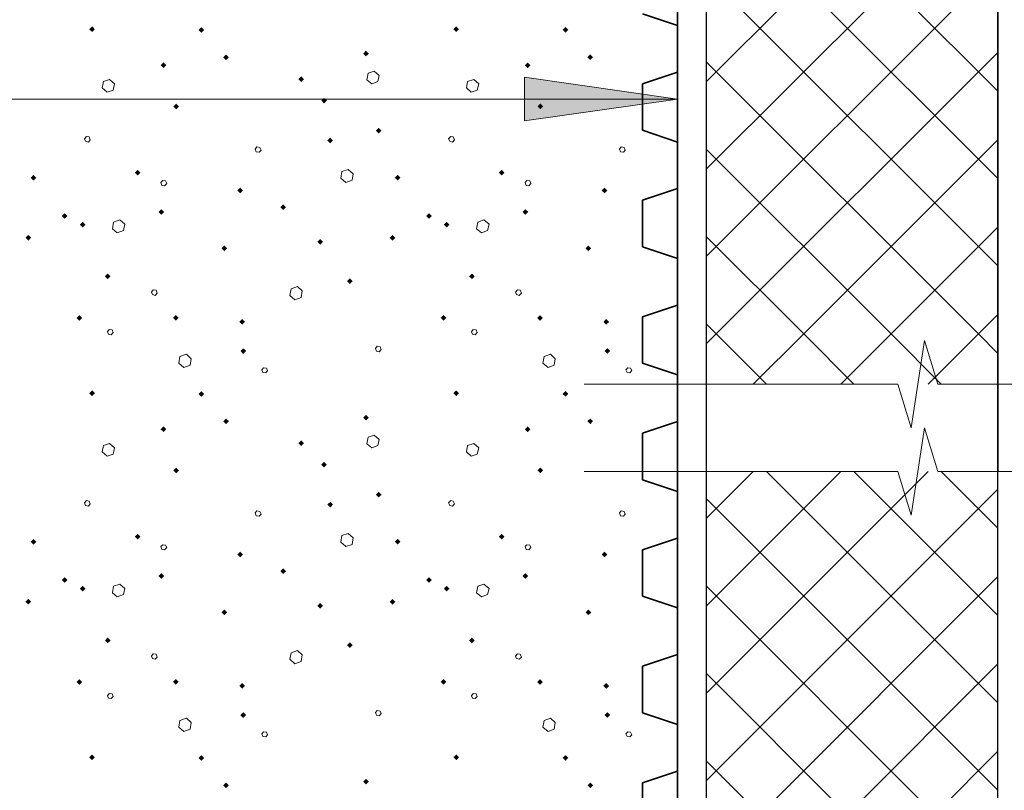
# Model space of a CAD drawing. Header units: millimetres. Extents: x 0 to 21000, y 0 to 14850.
# Tile 51 of 58: x 14638 to 15764, y 9885 to 10767. Entities that reach past the tile are written whole.
import ezdxf

# ---------------------------------------------------------------- set-up
doc = ezdxf.new("R2010")
doc.units = ezdxf.units.MM
doc.layers.add('Standard', color=7, linetype='Continuous', lineweight=25)
doc.layers.add('Стена_ кирп кладка силик нес', color=8, linetype='Continuous', lineweight=70)

msp = doc.modelspace()

# ---------------------------------------------------------------- linework, layer by layer
at = {"layer": 'Standard', "color": 7, "linetype": 'Continuous', "lineweight": 35, "transparency": 33554687}
for p, q in [((15390.2, 13000.8), (15390.2, 10334.1)), ((15350.2, 10774.1), (15390.2, 10760.8)), ((15390.2, 10760.8), (15390.2, 10707.4)), ((15390.2, 10707.4), (15350.2, 10694.1)), ((15350.2, 10694.1), (15350.2, 10640.8)), ((15350.2, 10640.8), (15390.2, 10627.4)), ((15390.2, 10627.4), (15390.2, 10574.1)), ((15390.2, 10574.1), (15350.2, 10560.8)), ((15350.2, 10560.8), (15350.2, 10507.4)), ((15350.2, 10507.4), (15390.2, 10494.1)), ((15390.2, 10494.1), (15390.2, 10440.8)), ((15390.2, 10440.8), (15350.2, 10427.4)), ((15350.2, 10427.4), (15350.2, 10374.1)), ((15350.2, 10374.1), (15390.2, 10360.8)), ((15390.2, 10360.8), (15390.2, 10334.1)), ((15390.2, 10334.1), (15390.2, 8577.6)), ((15390.2, 10334.1), (15390.2, 10307.4)), ((15390.2, 10307.4), (15350.2, 10294.1)), ((15350.2, 10294.1), (15350.2, 10240.8)), ((15350.2, 10240.8), (15390.2, 10227.4)), ((15390.2, 10227.4), (15390.2, 10174.1)), ((15390.2, 10174.1), (15350.2, 10160.8)), ((15350.2, 10160.8), (15350.2, 10107.4)), ((15350.2, 10107.4), (15390.2, 10094.1)), ((15390.2, 10094.1), (15390.2, 10040.8)), ((15390.2, 10040.8), (15350.2, 10027.4)), ((15350.2, 10027.4), (15350.2, 9974.1)), ((15350.2, 9974.1), (15390.2, 9960.8)), ((15390.2, 9960.8), (15390.2, 9907.4)), ((15390.2, 9907.4), (15350.2, 9894.1)), ((15350.2, 9894.1), (15350.2, 9840.8))]:
    msp.add_line(p, q, dxfattribs=at)
at = {"layer": 'Standard', "color": 7, "linetype": 'Continuous', "lineweight": 25, "transparency": 33554687}
for p, q in [((15423.6, 8577.6), (15423.6, 13000.8)), ((15756.9, 8812.1), (15756.9, 13000.8)), ((15756.9, 13000.8), (15756.9, 10250.3))]:
    msp.add_line(p, q, dxfattribs=at)
at = {"layer": 'Standard', "color": 7, "linetype": 'Continuous', "lineweight": 13, "transparency": 33554687}
for p, q in [((15423.6, 10696.7), (15756.9, 11030)), ((15423.6, 11018.9), (15756.9, 10685.5)), ((15423.6, 10596.7), (15756.9, 10930)), ((15423.6, 10918.9), (15756.9, 10585.5)), ((15423.6, 10496.7), (15756.9, 10830)), ((15423.6, 10818.9), (15756.9, 10485.5)), ((15434.7, 10407.8), (15756.9, 10730)), ((15423.6, 10718.9), (15734.7, 10407.8)), ((15215.2, 10651.5), (15215.2, 10701.5)), ((15215.2, 10701.5), (15390.2, 10676.5)), ((15390.2, 10676.5), (10700.2, 10676.5)), ((15215.2, 10676.5), (15202.7, 10676.5)), ((15390.2, 10676.5), (15215.2, 10651.5)), ((15390.2, 10676.5), (15390.2, 10676.5)), ((15390.2, 10676.5), (15390.2, 10676.5)), ((15390.2, 10676.5), (15390.2, 10676.5)), ((15534.7, 10407.8), (15756.9, 10630)), ((15423.6, 10618.9), (15634.7, 10407.8)), ((15634.7, 10407.8), (15756.9, 10530)), ((15423.6, 10518.9), (15534.7, 10407.8)), ((15734.7, 10407.8), (15756.9, 10430)), ((15423.6, 10418.9), (15434.7, 10407.8)), ((15423.6, 10396.7), (15434.7, 10407.8)), ((15434.7, 10407.8), (15492.2, 10350.3)), ((15477.1, 10350.3), (15534.7, 10407.8)), ((15534.7, 10407.8), (15592.2, 10350.3)), ((15577.1, 10350.3), (15634.7, 10407.8)), ((15634.7, 10407.8), (15692.2, 10350.3)), ((15657.6, 10300.3), (15672.9, 10400.3)), ((15672.9, 10400.3), (15688.1, 10350.3)), ((15677.1, 10350.3), (15734.7, 10407.8)), ((15734.7, 10407.8), (15756.9, 10385.5)), ((15283.6, 10350.3), (15642.3, 10350.3)), ((15642.3, 10350.3), (15657.6, 10300.3)), ((15688.1, 10350.3), (16046.9, 10350.3)), ((15657.6, 10200.3), (15672.9, 10300.3)), ((15672.9, 10300.3), (15688.1, 10250.3)), ((15283.6, 10250.3), (15642.3, 10250.3)), ((15423.6, 10196.7), (15477.1, 10250.3)), ((15423.6, 10096.7), (15577.1, 10250.3)), ((15423.6, 9996.7), (15677.1, 10250.3)), ((15492.2, 10250.3), (15756.9, 9985.5)), ((15592.2, 10250.3), (15756.9, 10085.5)), ((15642.3, 10250.3), (15657.6, 10200.3)), ((15688.1, 10250.3), (16046.9, 10250.3)), ((15692.2, 10250.3), (15756.9, 10185.5)), ((15423.6, 9896.7), (15756.9, 10230)), ((15423.6, 10218.9), (15756.9, 9885.5)), ((15423.6, 9796.7), (15756.9, 10130)), ((15423.6, 10118.9), (15756.9, 9785.5)), ((15423.6, 9696.7), (15756.9, 10030)), ((15423.6, 10018.9), (15756.9, 9685.5)), ((15423.6, 9596.7), (15756.9, 9930)), ((15423.6, 9918.9), (15756.9, 9585.5))]:
    msp.add_line(p, q, dxfattribs=at)
msp.add_solid([(15215.2, 10651.5), (15215.2, 10701.5), (15390.2, 10676.5)], dxfattribs=at)
at = {"layer": 'Стена_ кирп кладка силик нес', "color": 7, "linetype": 'Continuous', "lineweight": 13, "transparency": 33554687}
for p, q in [((15036.3, 10706.1), (15034.7, 10698.6)), ((15043.4, 10708.6), (15036.3, 10706.1)), ((15048.8, 10703.6), (15043.4, 10708.6)), ((15047.6, 10696.5), (15048.8, 10703.6)), ((14733.4, 10696.5), (14732.2, 10689.4)), ((14740.5, 10699), (14733.4, 10696.5)), ((14746.3, 10694), (14740.5, 10699)), ((14744.7, 10686.9), (14746.3, 10694)), ((15034.7, 10698.6), (15040.5, 10694)), ((15040.5, 10694), (15047.6, 10696.5)), ((15150.1, 10696.5), (15148.8, 10689.4)), ((15157.2, 10699), (15150.1, 10696.5)), ((15163, 10694), (15157.2, 10699)), ((15161.3, 10686.9), (15163, 10694)), ((14732.2, 10689.4), (14737.6, 10684.4)), ((14737.6, 10684.4), (14744.7, 10686.9)), ((15148.8, 10689.4), (15154.2, 10684.4)), ((15154.2, 10684.4), (15161.3, 10686.9)), ((14714.2, 10633.6), (14711.7, 10631.1)), ((14711.7, 10631.1), (14713, 10628.2)), ((14713, 10628.2), (14716.3, 10627.4)), ((14717.2, 10633.2), (14714.2, 10633.6)), ((14716.3, 10627.4), (14718.4, 10629.9)), ((14718.4, 10629.9), (14717.2, 10633.2)), ((15130.9, 10633.6), (15128.4, 10631.1)), ((15128.4, 10631.1), (15129.7, 10628.2)), ((15129.7, 10628.2), (15133, 10627.4)), ((15133.8, 10633.2), (15130.9, 10633.6)), ((15133, 10627.4), (15135.1, 10629.9)), ((15135.1, 10629.9), (15133.8, 10633.2)), ((14909.2, 10621.9), (14907.2, 10619.4)), ((14907.2, 10619.4), (14908.4, 10616.1)), ((14908.4, 10616.1), (14911.7, 10615.7)), ((14912.6, 10621.1), (14909.2, 10621.9)), ((14911.7, 10615.7), (14913.8, 10618.2)), ((14913.8, 10618.2), (14912.6, 10621.1)), ((15325.9, 10621.9), (15323.8, 10619.4)), ((15323.8, 10619.4), (15325.1, 10616.1)), ((15325.1, 10616.1), (15328.4, 10615.7)), ((15329.2, 10621.1), (15325.9, 10621.9)), ((15328.4, 10615.7), (15330.5, 10618.2)), ((15330.5, 10618.2), (15329.2, 10621.1)), ((15006.3, 10593.6), (15005.1, 10586.1)), ((15013.4, 10596.1), (15006.3, 10593.6)), ((15019.2, 10591.1), (15013.4, 10596.1)), ((15018, 10583.6), (15019.2, 10591.1)), ((14801.3, 10583.2), (14799.2, 10581.1)), ((14799.2, 10581.1), (14800.5, 10577.8)), ((14804.7, 10582.8), (14801.3, 10583.2)), ((14803.4, 10577.4), (14805.9, 10579.9)), ((14805.9, 10579.9), (14804.7, 10582.8)), ((15005.1, 10586.1), (15010.9, 10581.1)), ((15010.9, 10581.1), (15018, 10583.6)), ((15218, 10583.2), (15215.9, 10581.1)), ((15215.9, 10581.1), (15217.2, 10577.8)), ((15221.3, 10582.8), (15218, 10583.2)), ((15220.1, 10577.4), (15222.6, 10579.9)), ((15222.6, 10579.9), (15221.3, 10582.8)), ((14800.5, 10577.8), (14803.4, 10577.4)), ((15217.2, 10577.8), (15220.1, 10577.4)), ((14745.1, 10535.7), (14743.8, 10528.2)), ((14752.2, 10538.2), (14745.1, 10535.7)), ((14758, 10533.2), (14752.2, 10538.2)), ((15161.7, 10535.7), (15160.5, 10528.2)), ((15168.8, 10538.2), (15161.7, 10535.7)), ((15174.7, 10533.2), (15168.8, 10538.2)), ((14743.8, 10528.2), (14749.2, 10523.6)), ((14749.2, 10523.6), (14756.3, 10526.1)), ((14756.3, 10526.1), (14758, 10533.2)), ((15160.5, 10528.2), (15165.9, 10523.6)), ((15165.9, 10523.6), (15173, 10526.1)), ((15173, 10526.1), (15174.7, 10533.2)), ((14790.5, 10458.2), (14788.4, 10455.7)), ((14788.4, 10455.7), (14789.7, 10452.8)), ((14793.8, 10457.8), (14790.5, 10458.2)), ((14795.1, 10454.4), (14793.8, 10457.8)), ((14948.4, 10459.4), (14946.7, 10451.9)), ((14955.5, 10461.9), (14948.4, 10459.4)), ((14960.9, 10456.9), (14955.5, 10461.9)), ((14959.7, 10449.4), (14960.9, 10456.9)), ((15207.2, 10458.2), (15205.1, 10455.7)), ((15205.1, 10455.7), (15206.3, 10452.8)), ((15210.5, 10457.8), (15207.2, 10458.2)), ((15211.7, 10454.4), (15210.5, 10457.8)), ((14789.7, 10452.8), (14792.6, 10451.9)), ((14792.6, 10451.9), (14795.1, 10454.4)), ((14946.7, 10451.9), (14952.6, 10446.9)), ((14952.6, 10446.9), (14959.7, 10449.4)), ((15206.3, 10452.8), (15209.2, 10451.9)), ((15209.2, 10451.9), (15211.7, 10454.4)), ((14740.1, 10412.8), (14738, 10410.3)), ((14738, 10410.3), (14739.2, 10407.4)), ((14743.4, 10412.4), (14740.1, 10412.8)), ((14744.7, 10409.4), (14743.4, 10412.4)), ((15156.7, 10412.8), (15154.7, 10410.3)), ((15154.7, 10410.3), (15155.9, 10407.4)), ((15160.1, 10412.4), (15156.7, 10412.8)), ((15161.3, 10409.4), (15160.1, 10412.4)), ((14739.2, 10407.4), (14742.2, 10406.9)), ((14742.2, 10406.9), (14744.7, 10409.4)), ((15155.9, 10407.4), (15158.8, 10406.9)), ((15158.8, 10406.9), (15161.3, 10409.4)), ((15046.7, 10393.6), (15044.7, 10391.1)), ((15044.7, 10391.1), (15045.9, 10388.2)), ((15045.9, 10388.2), (15048.8, 10387.4)), ((15050.1, 10392.8), (15046.7, 10393.6)), ((15048.8, 10387.4), (15051.3, 10389.9)), ((15051.3, 10389.9), (15050.1, 10392.8)), ((14820.9, 10381.9), (14819.7, 10374.4)), ((14828.4, 10384.4), (14820.9, 10381.9)), ((14833.8, 10379.4), (14828.4, 10384.4)), ((14832.6, 10371.9), (14833.8, 10379.4)), ((15237.6, 10381.9), (15236.3, 10374.4)), ((15245.1, 10384.4), (15237.6, 10381.9)), ((15250.5, 10379.4), (15245.1, 10384.4)), ((15249.2, 10371.9), (15250.5, 10379.4)), ((14819.7, 10374.4), (14825.5, 10369.4)), ((14825.5, 10369.4), (14832.6, 10371.9)), ((14916.7, 10369), (14914.7, 10366.5)), ((14914.7, 10366.5), (14915.9, 10363.6)), ((14920.1, 10368.6), (14916.7, 10369)), ((14919.2, 10363.2), (14921.3, 10365.7)), ((14921.3, 10365.7), (14920.1, 10368.6)), ((15236.3, 10374.4), (15242.2, 10369.4)), ((15242.2, 10369.4), (15249.2, 10371.9)), ((15333.4, 10369), (15331.3, 10366.5)), ((15331.3, 10366.5), (15332.6, 10363.6)), ((15336.7, 10368.6), (15333.4, 10369)), ((15335.9, 10363.2), (15338, 10365.7)), ((15338, 10365.7), (15336.7, 10368.6)), ((14915.9, 10363.6), (14919.2, 10363.2)), ((15332.6, 10363.6), (15335.9, 10363.2)), ((15036.3, 10289.4), (15034.7, 10281.9)), ((15043.4, 10291.9), (15036.3, 10289.4)), ((15048.8, 10286.9), (15043.4, 10291.9)), ((15047.6, 10279.9), (15048.8, 10286.9)), ((14733.4, 10279.9), (14732.2, 10272.8)), ((14740.5, 10282.4), (14733.4, 10279.9)), ((14746.3, 10277.4), (14740.5, 10282.4)), ((14744.7, 10270.3), (14746.3, 10277.4)), ((15034.7, 10281.9), (15040.5, 10277.4)), ((15040.5, 10277.4), (15047.6, 10279.9)), ((15150.1, 10279.9), (15148.8, 10272.8)), ((15157.2, 10282.4), (15150.1, 10279.9)), ((15163, 10277.4), (15157.2, 10282.4)), ((15161.3, 10270.3), (15163, 10277.4)), ((14732.2, 10272.8), (14737.6, 10267.8)), ((14737.6, 10267.8), (14744.7, 10270.3)), ((15148.8, 10272.8), (15154.2, 10267.8)), ((15154.2, 10267.8), (15161.3, 10270.3)), ((14714.2, 10216.9), (14711.7, 10214.4)), ((14711.7, 10214.4), (14713, 10211.5)), ((14713, 10211.5), (14716.3, 10210.7)), ((14717.2, 10216.5), (14714.2, 10216.9)), ((14716.3, 10210.7), (14718.4, 10213.2)), ((14718.4, 10213.2), (14717.2, 10216.5)), ((15130.9, 10216.9), (15128.4, 10214.4)), ((15128.4, 10214.4), (15129.7, 10211.5)), ((15129.7, 10211.5), (15133, 10210.7)), ((15133.8, 10216.5), (15130.9, 10216.9)), ((15133, 10210.7), (15135.1, 10213.2)), ((15135.1, 10213.2), (15133.8, 10216.5)), ((14909.2, 10205.3), (14907.2, 10202.8)), ((14907.2, 10202.8), (14908.4, 10199.4)), ((14908.4, 10199.4), (14911.7, 10199)), ((14912.6, 10204.4), (14909.2, 10205.3)), ((14911.7, 10199), (14913.8, 10201.5)), ((14913.8, 10201.5), (14912.6, 10204.4)), ((15325.9, 10205.3), (15323.8, 10202.8)), ((15323.8, 10202.8), (15325.1, 10199.4)), ((15325.1, 10199.4), (15328.4, 10199)), ((15329.2, 10204.4), (15325.9, 10205.3)), ((15328.4, 10199), (15330.5, 10201.5)), ((15330.5, 10201.5), (15329.2, 10204.4)), ((15006.3, 10176.9), (15005.1, 10169.4)), ((15013.4, 10179.4), (15006.3, 10176.9)), ((15019.2, 10174.4), (15013.4, 10179.4)), ((15018, 10166.9), (15019.2, 10174.4)), ((14801.3, 10166.5), (14799.2, 10164.4)), ((14799.2, 10164.4), (14800.5, 10161.1)), ((14804.7, 10166.1), (14801.3, 10166.5)), ((14803.4, 10160.7), (14805.9, 10163.2)), ((14805.9, 10163.2), (14804.7, 10166.1)), ((15005.1, 10169.4), (15010.9, 10164.4)), ((15010.9, 10164.4), (15018, 10166.9)), ((15218, 10166.5), (15215.9, 10164.4)), ((15215.9, 10164.4), (15217.2, 10161.1)), ((15221.3, 10166.1), (15218, 10166.5)), ((15220.1, 10160.7), (15222.6, 10163.2)), ((15222.6, 10163.2), (15221.3, 10166.1)), ((14800.5, 10161.1), (14803.4, 10160.7)), ((15217.2, 10161.1), (15220.1, 10160.7)), ((14745.1, 10119), (14743.8, 10111.5)), ((14752.2, 10121.5), (14745.1, 10119)), ((14758, 10116.5), (14752.2, 10121.5)), ((15161.7, 10119), (15160.5, 10111.5)), ((15168.8, 10121.5), (15161.7, 10119)), ((15174.7, 10116.5), (15168.8, 10121.5)), ((14743.8, 10111.5), (14749.2, 10106.9)), ((14749.2, 10106.9), (14756.3, 10109.4)), ((14756.3, 10109.4), (14758, 10116.5)), ((15160.5, 10111.5), (15165.9, 10106.9)), ((15165.9, 10106.9), (15173, 10109.4)), ((15173, 10109.4), (15174.7, 10116.5)), ((14790.5, 10041.5), (14788.4, 10039)), ((14788.4, 10039), (14789.7, 10036.1)), ((14793.8, 10041.1), (14790.5, 10041.5)), ((14795.1, 10037.8), (14793.8, 10041.1)), ((14948.4, 10042.8), (14946.7, 10035.3)), ((14955.5, 10045.3), (14948.4, 10042.8)), ((14960.9, 10040.3), (14955.5, 10045.3)), ((14959.7, 10032.8), (14960.9, 10040.3)), ((15207.2, 10041.5), (15205.1, 10039)), ((15205.1, 10039), (15206.3, 10036.1)), ((15210.5, 10041.1), (15207.2, 10041.5)), ((15211.7, 10037.8), (15210.5, 10041.1)), ((14789.7, 10036.1), (14792.6, 10035.3)), ((14792.6, 10035.3), (14795.1, 10037.8)), ((14946.7, 10035.3), (14952.6, 10030.3)), ((14952.6, 10030.3), (14959.7, 10032.8)), ((15206.3, 10036.1), (15209.2, 10035.3)), ((15209.2, 10035.3), (15211.7, 10037.8)), ((14740.1, 9996.1), (14738, 9993.6)), ((14738, 9993.6), (14739.2, 9990.7)), ((14743.4, 9995.7), (14740.1, 9996.1)), ((14744.7, 9992.8), (14743.4, 9995.7)), ((15156.7, 9996.1), (15154.7, 9993.6)), ((15154.7, 9993.6), (15155.9, 9990.7)), ((15160.1, 9995.7), (15156.7, 9996.1)), ((15161.3, 9992.8), (15160.1, 9995.7)), ((14739.2, 9990.7), (14742.2, 9990.3)), ((14742.2, 9990.3), (14744.7, 9992.8)), ((15155.9, 9990.7), (15158.8, 9990.3)), ((15158.8, 9990.3), (15161.3, 9992.8)), ((15046.7, 9976.9), (15044.7, 9974.4)), ((15044.7, 9974.4), (15045.9, 9971.5)), ((15045.9, 9971.5), (15048.8, 9970.7)), ((15050.1, 9976.1), (15046.7, 9976.9)), ((15048.8, 9970.7), (15051.3, 9973.2)), ((15051.3, 9973.2), (15050.1, 9976.1)), ((14820.9, 9965.3), (14819.7, 9957.8)), ((14828.4, 9967.8), (14820.9, 9965.3)), ((14833.8, 9962.8), (14828.4, 9967.8)), ((14832.6, 9955.3), (14833.8, 9962.8)), ((15237.6, 9965.3), (15236.3, 9957.8)), ((15245.1, 9967.8), (15237.6, 9965.3)), ((15250.5, 9962.8), (15245.1, 9967.8)), ((15249.2, 9955.3), (15250.5, 9962.8)), ((14819.7, 9957.8), (14825.5, 9952.8)), ((14825.5, 9952.8), (14832.6, 9955.3)), ((14916.7, 9952.4), (14914.7, 9949.9)), ((14914.7, 9949.9), (14915.9, 9946.9)), ((14920.1, 9951.9), (14916.7, 9952.4)), ((14919.2, 9946.5), (14921.3, 9949)), ((14921.3, 9949), (14920.1, 9951.9)), ((15236.3, 9957.8), (15242.2, 9952.8)), ((15242.2, 9952.8), (15249.2, 9955.3)), ((15333.4, 9952.4), (15331.3, 9949.9)), ((15331.3, 9949.9), (15332.6, 9946.9)), ((15336.7, 9951.9), (15333.4, 9952.4)), ((15335.9, 9946.5), (15338, 9949)), ((15338, 9949), (15336.7, 9951.9)), ((14915.9, 9946.9), (14919.2, 9946.5)), ((15332.6, 9946.9), (15335.9, 9946.5))]:
    msp.add_line(p, q, dxfattribs=at)
for points in [[(14720.5, 10753.3), (14717.2, 10756.5), (14720.5, 10759.8)], [(14720.5, 10753.3), (14720.5, 10759.8), (14723.7, 10756.5)], [(14845.5, 10752.4), (14842.2, 10755.7), (14845.5, 10758.9)], [(14845.5, 10752.4), (14845.5, 10758.9), (14848.7, 10755.7)], [(15137.2, 10753.3), (15133.9, 10756.5), (15137.2, 10759.8)], [(15137.2, 10753.3), (15137.2, 10759.8), (15140.4, 10756.5)], [(15262.2, 10752.4), (15258.9, 10755.7), (15262.2, 10758.9)], [(15262.2, 10752.4), (15262.2, 10758.9), (15265.4, 10755.7)], [(14873.8, 10721.2), (14870.6, 10724.4), (14873.8, 10727.7)], [(14873.8, 10721.2), (14873.8, 10727.7), (14877.1, 10724.4)], [(15033.8, 10725.4), (15030.6, 10728.6), (15033.8, 10731.9)], [(15033.8, 10725.4), (15033.8, 10731.9), (15037.1, 10728.6)], [(15290.5, 10721.2), (15287.2, 10724.4), (15290.5, 10727.7)], [(15290.5, 10721.2), (15290.5, 10727.7), (15293.7, 10724.4)], [(14802.2, 10712), (14798.9, 10715.3), (14802.2, 10718.5)], [(14802.2, 10712), (14802.2, 10718.5), (14805.4, 10715.3)], [(15218.8, 10712), (15215.6, 10715.3), (15218.8, 10718.5)], [(15218.8, 10712), (15218.8, 10718.5), (15222.1, 10715.3)], [(14959.7, 10696.2), (14956.4, 10699.4), (14959.7, 10702.7)], [(14959.7, 10696.2), (14959.7, 10702.7), (14962.9, 10699.4)], [(14816.7, 10664.9), (14813.5, 10668.2), (14816.7, 10671.4)], [(14816.7, 10664.9), (14816.7, 10671.4), (14820, 10668.2)], [(14985.9, 10671.6), (14982.7, 10674.9), (14985.9, 10678.1)], [(14985.9, 10671.6), (14985.9, 10678.1), (14989.2, 10674.9)], [(15233.4, 10664.9), (15230.2, 10668.2), (15233.4, 10671.4)], [(15233.4, 10664.9), (15233.4, 10671.4), (15236.7, 10668.2)], [(15048.4, 10637), (15045.2, 10640.3), (15048.4, 10643.5)], [(15048.4, 10637), (15048.4, 10643.5), (15051.7, 10640.3)], [(14993, 10625.8), (14989.7, 10629), (14993, 10632.3)], [(14993, 10625.8), (14993, 10632.3), (14996.2, 10629)], [(14772.6, 10589.1), (14769.3, 10592.4), (14772.6, 10595.6)], [(14772.6, 10589.1), (14772.6, 10595.6), (14775.8, 10592.4)], [(15189.2, 10589.1), (15186, 10592.4), (15189.2, 10595.6)], [(15189.2, 10589.1), (15189.2, 10595.6), (15192.5, 10592.4)], [(14653.4, 10583.3), (14650.2, 10586.5), (14653.4, 10589.8)], [(14653.4, 10583.3), (14653.4, 10589.8), (14656.7, 10586.5)], [(15070.1, 10583.3), (15066.8, 10586.5), (15070.1, 10589.8)], [(15070.1, 10583.3), (15070.1, 10589.8), (15073.3, 10586.5)], [(14890.1, 10568.7), (14886.8, 10571.9), (14890.1, 10575.2)], [(14890.1, 10568.7), (14890.1, 10575.2), (14893.3, 10571.9)], [(15306.7, 10568.7), (15303.5, 10571.9), (15306.7, 10575.2)], [(15306.7, 10568.7), (15306.7, 10575.2), (15310, 10571.9)], [(14689.2, 10539.5), (14686, 10542.8), (14689.2, 10546)], [(14689.2, 10539.5), (14689.2, 10546), (14692.5, 10542.8)], [(14799.7, 10544.1), (14796.4, 10547.4), (14799.7, 10550.6)], [(14799.7, 10544.1), (14799.7, 10550.6), (14802.9, 10547.4)], [(14939.2, 10549.5), (14936, 10552.8), (14939.2, 10556)], [(14939.2, 10549.5), (14939.2, 10556), (14942.5, 10552.8)], [(15105.9, 10539.5), (15102.7, 10542.8), (15105.9, 10546)], [(15105.9, 10539.5), (15105.9, 10546), (15109.2, 10542.8)], [(15216.3, 10544.1), (15213.1, 10547.4), (15216.3, 10550.6)], [(15216.3, 10544.1), (15216.3, 10550.6), (15219.6, 10547.4)], [(14709.7, 10529.5), (14706.4, 10532.8), (14709.7, 10536)], [(14709.7, 10529.5), (14709.7, 10536), (14712.9, 10532.8)], [(15126.3, 10529.5), (15123.1, 10532.8), (15126.3, 10536)], [(15126.3, 10529.5), (15126.3, 10536), (15129.6, 10532.8)], [(14647.6, 10514.5), (14644.3, 10517.8), (14647.6, 10521)], [(14647.6, 10514.5), (14647.6, 10521), (14650.8, 10517.8)], [(14981.3, 10509.9), (14978.1, 10513.2), (14981.3, 10516.4)], [(14981.3, 10509.9), (14981.3, 10516.4), (14984.6, 10513.2)], [(15064.2, 10514.5), (15061, 10517.8), (15064.2, 10521)], [(15064.2, 10514.5), (15064.2, 10521), (15067.5, 10517.8)], [(14871.7, 10502.4), (14868.5, 10505.7), (14871.7, 10508.9)], [(14871.7, 10502.4), (14871.7, 10508.9), (14875, 10505.7)], [(15288.4, 10502.4), (15285.2, 10505.7), (15288.4, 10508.9)], [(15288.4, 10502.4), (15288.4, 10508.9), (15291.7, 10505.7)], [(14738.4, 10470.4), (14735.2, 10473.6), (14738.4, 10476.9)], [(14738.4, 10470.4), (14738.4, 10476.9), (14741.7, 10473.6)], [(15015.5, 10464.9), (15012.2, 10468.2), (15015.5, 10471.4)], [(15015.5, 10464.9), (15015.5, 10471.4), (15018.7, 10468.2)], [(15155.1, 10470.4), (15151.8, 10473.6), (15155.1, 10476.9)], [(15155.1, 10470.4), (15155.1, 10476.9), (15158.3, 10473.6)], [(14705.9, 10422.9), (14702.7, 10426.1), (14705.9, 10429.4)], [(14705.9, 10422.9), (14705.9, 10429.4), (14709.2, 10426.1)], [(14816.3, 10422.9), (14813.1, 10426.1), (14816.3, 10429.4)], [(14816.3, 10422.9), (14816.3, 10429.4), (14819.6, 10426.1)], [(14892.2, 10418.3), (14888.9, 10421.5), (14892.2, 10424.8)], [(14892.2, 10418.3), (14892.2, 10424.8), (14895.4, 10421.5)], [(15122.6, 10422.9), (15119.3, 10426.1), (15122.6, 10429.4)], [(15122.6, 10422.9), (15122.6, 10429.4), (15125.8, 10426.1)], [(15233, 10422.9), (15229.7, 10426.1), (15233, 10429.4)], [(15233, 10422.9), (15233, 10429.4), (15236.2, 10426.1)], [(15308.8, 10418.3), (15305.6, 10421.5), (15308.8, 10424.8)], [(15308.8, 10418.3), (15308.8, 10424.8), (15312.1, 10421.5)], [(14893.4, 10384.9), (14890.2, 10388.2), (14893.4, 10391.4)], [(14893.4, 10384.9), (14893.4, 10391.4), (14896.7, 10388.2)], [(15310.1, 10384.9), (15306.8, 10388.2), (15310.1, 10391.4)], [(15310.1, 10384.9), (15310.1, 10391.4), (15313.3, 10388.2)], [(14720.5, 10336.6), (14717.2, 10339.9), (14720.5, 10343.1)], [(14720.5, 10336.6), (14720.5, 10343.1), (14723.7, 10339.9)], [(14845.5, 10335.8), (14842.2, 10339), (14845.5, 10342.3)], [(14845.5, 10335.8), (14845.5, 10342.3), (14848.7, 10339)], [(15137.2, 10336.6), (15133.9, 10339.9), (15137.2, 10343.1)], [(15137.2, 10336.6), (15137.2, 10343.1), (15140.4, 10339.9)], [(15262.2, 10335.8), (15258.9, 10339), (15262.2, 10342.3)], [(15262.2, 10335.8), (15262.2, 10342.3), (15265.4, 10339)], [(14873.8, 10304.5), (14870.6, 10307.8), (14873.8, 10311)], [(14873.8, 10304.5), (14873.8, 10311), (14877.1, 10307.8)], [(15033.8, 10308.7), (15030.6, 10311.9), (15033.8, 10315.2)], [(15033.8, 10308.7), (15033.8, 10315.2), (15037.1, 10311.9)], [(15290.5, 10304.5), (15287.2, 10307.8), (15290.5, 10311)], [(15290.5, 10304.5), (15290.5, 10311), (15293.7, 10307.8)], [(14802.2, 10295.4), (14798.9, 10298.6), (14802.2, 10301.9)], [(14802.2, 10295.4), (14802.2, 10301.9), (14805.4, 10298.6)], [(15218.8, 10295.4), (15215.6, 10298.6), (15218.8, 10301.9)], [(15218.8, 10295.4), (15218.8, 10301.9), (15222.1, 10298.6)], [(14959.7, 10279.5), (14956.4, 10282.8), (14959.7, 10286)], [(14959.7, 10279.5), (14959.7, 10286), (14962.9, 10282.8)], [(14816.7, 10248.3), (14813.5, 10251.5), (14816.7, 10254.8)], [(14816.7, 10248.3), (14816.7, 10254.8), (14820, 10251.5)], [(14985.9, 10254.9), (14982.7, 10258.2), (14985.9, 10261.4)], [(14985.9, 10254.9), (14985.9, 10261.4), (14989.2, 10258.2)], [(15233.4, 10248.3), (15230.2, 10251.5), (15233.4, 10254.8)], [(15233.4, 10248.3), (15233.4, 10254.8), (15236.7, 10251.5)], [(15048.4, 10220.4), (15045.2, 10223.6), (15048.4, 10226.9)], [(15048.4, 10220.4), (15048.4, 10226.9), (15051.7, 10223.6)], [(14993, 10209.1), (14989.7, 10212.4), (14993, 10215.6)], [(14993, 10209.1), (14993, 10215.6), (14996.2, 10212.4)], [(14653.4, 10166.6), (14650.2, 10169.9), (14653.4, 10173.1)], [(14653.4, 10166.6), (14653.4, 10173.1), (14656.7, 10169.9)], [(14772.6, 10172.4), (14769.3, 10175.7), (14772.6, 10178.9)], [(14772.6, 10172.4), (14772.6, 10178.9), (14775.8, 10175.7)], [(15070.1, 10166.6), (15066.8, 10169.9), (15070.1, 10173.1)], [(15070.1, 10166.6), (15070.1, 10173.1), (15073.3, 10169.9)], [(15189.2, 10172.4), (15186, 10175.7), (15189.2, 10178.9)], [(15189.2, 10172.4), (15189.2, 10178.9), (15192.5, 10175.7)], [(14890.1, 10152), (14886.8, 10155.3), (14890.1, 10158.5)], [(14890.1, 10152), (14890.1, 10158.5), (14893.3, 10155.3)], [(15306.7, 10152), (15303.5, 10155.3), (15306.7, 10158.5)], [(15306.7, 10152), (15306.7, 10158.5), (15310, 10155.3)], [(14939.2, 10132.9), (14936, 10136.1), (14939.2, 10139.4)], [(14939.2, 10132.9), (14939.2, 10139.4), (14942.5, 10136.1)], [(14689.2, 10122.9), (14686, 10126.1), (14689.2, 10129.4)], [(14689.2, 10122.9), (14689.2, 10129.4), (14692.5, 10126.1)], [(14799.7, 10127.4), (14796.4, 10130.7), (14799.7, 10133.9)], [(14799.7, 10127.4), (14799.7, 10133.9), (14802.9, 10130.7)], [(15105.9, 10122.9), (15102.7, 10126.1), (15105.9, 10129.4)], [(15105.9, 10122.9), (15105.9, 10129.4), (15109.2, 10126.1)], [(15216.3, 10127.4), (15213.1, 10130.7), (15216.3, 10133.9)], [(15216.3, 10127.4), (15216.3, 10133.9), (15219.6, 10130.7)], [(14709.7, 10112.9), (14706.4, 10116.1), (14709.7, 10119.4)], [(14709.7, 10112.9), (14709.7, 10119.4), (14712.9, 10116.1)], [(15126.3, 10112.9), (15123.1, 10116.1), (15126.3, 10119.4)], [(15126.3, 10112.9), (15126.3, 10119.4), (15129.6, 10116.1)], [(14647.6, 10097.9), (14644.3, 10101.1), (14647.6, 10104.4)], [(14647.6, 10097.9), (14647.6, 10104.4), (14650.8, 10101.1)], [(14981.3, 10093.3), (14978.1, 10096.5), (14981.3, 10099.8)], [(14981.3, 10093.3), (14981.3, 10099.8), (14984.6, 10096.5)], [(15064.2, 10097.9), (15061, 10101.1), (15064.2, 10104.4)], [(15064.2, 10097.9), (15064.2, 10104.4), (15067.5, 10101.1)], [(14871.7, 10085.8), (14868.5, 10089), (14871.7, 10092.3)], [(14871.7, 10085.8), (14871.7, 10092.3), (14875, 10089)], [(15288.4, 10085.8), (15285.2, 10089), (15288.4, 10092.3)], [(15288.4, 10085.8), (15288.4, 10092.3), (15291.7, 10089)], [(14738.4, 10053.7), (14735.2, 10056.9), (14738.4, 10060.2)], [(14738.4, 10053.7), (14738.4, 10060.2), (14741.7, 10056.9)], [(15015.5, 10048.3), (15012.2, 10051.5), (15015.5, 10054.8)], [(15015.5, 10048.3), (15015.5, 10054.8), (15018.7, 10051.5)], [(15155.1, 10053.7), (15151.8, 10056.9), (15155.1, 10060.2)], [(15155.1, 10053.7), (15155.1, 10060.2), (15158.3, 10056.9)], [(14705.9, 10006.2), (14702.7, 10009.4), (14705.9, 10012.7)], [(14705.9, 10006.2), (14705.9, 10012.7), (14709.2, 10009.4)], [(14816.3, 10006.2), (14813.1, 10009.4), (14816.3, 10012.7)], [(14816.3, 10006.2), (14816.3, 10012.7), (14819.6, 10009.4)], [(14892.2, 10001.6), (14888.9, 10004.9), (14892.2, 10008.1)], [(14892.2, 10001.6), (14892.2, 10008.1), (14895.4, 10004.9)], [(15122.6, 10006.2), (15119.3, 10009.4), (15122.6, 10012.7)], [(15122.6, 10006.2), (15122.6, 10012.7), (15125.8, 10009.4)], [(15233, 10006.2), (15229.7, 10009.4), (15233, 10012.7)], [(15233, 10006.2), (15233, 10012.7), (15236.2, 10009.4)], [(15308.8, 10001.6), (15305.6, 10004.9), (15308.8, 10008.1)], [(15308.8, 10001.6), (15308.8, 10008.1), (15312.1, 10004.9)], [(14893.4, 9968.3), (14890.2, 9971.5), (14893.4, 9974.8)], [(14893.4, 9968.3), (14893.4, 9974.8), (14896.7, 9971.5)], [(15310.1, 9968.3), (15306.8, 9971.5), (15310.1, 9974.8)], [(15310.1, 9968.3), (15310.1, 9974.8), (15313.3, 9971.5)], [(14720.5, 9919.9), (14717.2, 9923.2), (14720.5, 9926.4)], [(14720.5, 9919.9), (14720.5, 9926.4), (14723.7, 9923.2)], [(14845.5, 9919.1), (14842.2, 9922.4), (14845.5, 9925.6)], [(14845.5, 9919.1), (14845.5, 9925.6), (14848.7, 9922.4)], [(15137.2, 9919.9), (15133.9, 9923.2), (15137.2, 9926.4)], [(15137.2, 9919.9), (15137.2, 9926.4), (15140.4, 9923.2)], [(15262.2, 9919.1), (15258.9, 9922.4), (15262.2, 9925.6)], [(15262.2, 9919.1), (15262.2, 9925.6), (15265.4, 9922.4)], [(14873.8, 9887.9), (14870.6, 9891.1), (14873.8, 9894.4)], [(14873.8, 9887.9), (14873.8, 9894.4), (14877.1, 9891.1)], [(15033.8, 9892), (15030.6, 9895.3), (15033.8, 9898.5)], [(15033.8, 9892), (15033.8, 9898.5), (15037.1, 9895.3)], [(15290.5, 9887.9), (15287.2, 9891.1), (15290.5, 9894.4)], [(15290.5, 9887.9), (15290.5, 9894.4), (15293.7, 9891.1)]]:
    msp.add_solid(points, dxfattribs=at)

doc.saveas('drawing.dxf')
